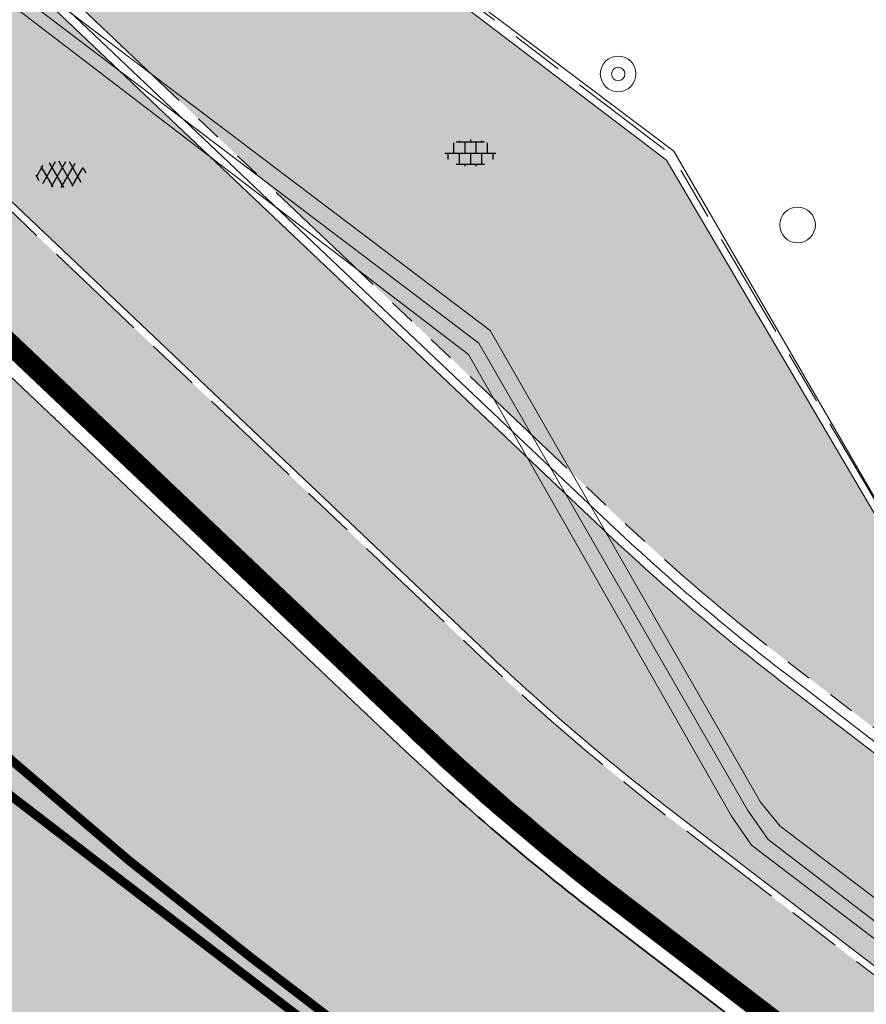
# Model space of a CAD drawing. Header units: metres. Extents: x 187916 to 189411, y 333285 to 334910.
# Tile 198 of 256: x 188860.99 to 188870.5, y 334108.78 to 334119.83. Entities that reach past the tile are written whole.
import ezdxf
from ezdxf.enums import TextEntityAlignment as Align

# ---------------------------------------------------------------- set-up
doc = ezdxf.new("R2010")
doc.units = ezdxf.units.M
for name, pattern in [('VH-OPSLUITBAND_100X200', [16, 8, -2, 4, -2]), ('VH-RWSBAND-SO', [24, 10, -2, 2, -2, 2, -2, 2, -2]), ('VH-TROTTOIRBAND_180-200', [20, 10, -2, 2, -2, 2, -2])]:
    doc.linetypes.add(name, pattern=pattern)
for name, color, linetype, lineweight in [('B-ME-AL-MARKER-S', 253, 'Continuous', 9), ('B-ME-IE-MEUBILAIR_WEGMEUBILAIR_STEEN-S', 253, 'Continuous', 18), ('B-ME-VH-KANTOPSLUITING_ACHTERKANTBAND-G', 253, 'Continuous', 18), ('B-ME-VH-VERHARDING_ASFALT-G', 253, 'Continuous', 18), ('B-ME-VH-VERHARDING_ASFALT-S', 253, 'Continuous', 25), ('B-ME-VH-VERHARDING_BETONSTRAATSTEEN-G', 253, 'Continuous', 18), ('B-ME-VH-VERHARDING_TEGEL-G', 253, 'Continuous', 18), ('B-ME-VH-VERHARDING_TEGEL-S', 253, 'Continuous', 25), ('N-WE-GR-HAAG-HG01-A', 96, 'Continuous', 35), ('N-WE-VH-GOOT_TEGEL-G', 170, 'Continuous', 35), ('N-WE-VH-KANTOPSLUITING_OPSLUITBAND_80X200-G', 30, 'VH-OPSLUITBAND_100X200', 15), ('N-WE-VH-KANTOPSLUITING_RIJWIELPADBAND_4-12 200-G', 94, 'VH-TROTTOIRBAND_180-200', 15), ('N-WE-VH-KANTOPSLUITING_TROTTOIRBAND_RWS_110 220-G', 251, 'VH-RWSBAND-SO', 25), ('N-WE-VH-KANTOPSLUITING_TROTTOIRBAND_RWS_110 220_ACHTERKANT-G', 7, 'VH-RWSBAND-SO', 25), ('N-WE-VH-KANTOPSLUITING_VOORKANTBAND-G', 7, 'Continuous', 15), ('N-WE-VH-KANTVERHARDING_STREKLAAG_BSS-G', 60, 'Continuous', 18), ('N-WE-VH-VERHARDING_ASFALT_HUB DASSENPLEIN-A', 253, 'Continuous', 18), ('N-WE-VH-VERHARDING_ASFALT_RIJWEG-A', 251, 'Continuous', 18), ('N-WE-VH-VERHARDING_BETONSTRAATSTEEN-ROOD-A', 11, 'Continuous', 18), ('N-WE-VH-VERHARDING_TEGEL-A', 254, 'Continuous', 5), ('N-WE-VW-MARKERING_LANGS_STREEP-G', 251, 'Continuous', 0), ('N-WE-VW-MARKERING_LANGS_STREEP_DOORGETROKKEN_010-G', 251, 'Continuous', 0)]:
    doc.layers.add(name, color=color, linetype=linetype, lineweight=lineweight)
doc.styles.add('NLCS-ISO', font='NLCS-ISO.ttf')

# ---------------------------------------------------------------- blocks, each defined once
blk = doc.blocks.new('SAL-MARKER-SO')
blk.add_circle((0, 0), 0.1)
blk = doc.blocks.new('SVH-TEGEL_300X300_DUN_LINT_KL-SO')
for p, q in [((-2.25, 1.355676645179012), (-2.25, -6.969183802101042e-16)), ((-1.900843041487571, 1.499999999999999), (1.90084304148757, 1.499999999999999)), ((-1.5, 1.624087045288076), (-1.5, 1.499999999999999)), ((-0.7499999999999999, 1.5), (-0.7500000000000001, 1.377682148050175e-16)), ((3.325515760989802e-16, 1.810386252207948), (2.755364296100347e-16, 1.499999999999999)), ((0.7500000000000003, 1.499999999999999), (0.7500000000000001, -1.247991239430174e-15)), ((1.5, 1.624087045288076), (1.5, 1.499999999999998)), ((2.25, 1.355676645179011), (2.25, -4.133046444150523e-16)), ((0, 0), (-2.755364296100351e-16, -1.500000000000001)), ((-3.39489953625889, -4.866106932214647e-16), (3.39489953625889, -1.733835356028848e-15)), ((-3, -3.055132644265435e-15), (-3.000000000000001, -0.8474312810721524)), ((-1.5, -8.346865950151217e-16), (-1.5, -1.500000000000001)), ((1.5, -2.495982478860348e-15), (1.5, -1.500000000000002)), ((2.999999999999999, -2.495982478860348e-15), (2.999999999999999, -0.8474312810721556)), ((-1.900843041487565, -1.500000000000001), (1.900843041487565, -1.500000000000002)), ((-0.7500000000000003, -1.499999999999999), (-0.7500000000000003, -1.765655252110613)), ((0.7499999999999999, -1.500000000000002), (0.7499999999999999, -1.765655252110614))]:
    blk.add_line(p, q)
blk = doc.blocks.new('SVH-ASFALT-SO')
at = {"ltscale": 0.1}
for p, q in [((-3.363759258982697, 2.173798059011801), (-1.827884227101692, 4.834011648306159)), ((0.3610377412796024, -0.07213355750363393), (-2.305319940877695, 4.546133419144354)), ((-1.90966580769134, 0.6923617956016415), (0.9476199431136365, 5.64132588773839)), ((2.754090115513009, -0.2170218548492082), (-0.4687746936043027, 5.365143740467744)), ((0, 0), (3.267551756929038, 5.659565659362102)), ((4.867727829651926, 0.1220502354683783), (1.647185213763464, 5.700193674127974)), ((2.175571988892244, -0.2317987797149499), (5.321577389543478, 5.217242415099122)), ((6.701218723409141, 0.946350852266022), (4.043291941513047, 5.550015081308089)), ((-2.71961448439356, 1.263712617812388), (-3.454265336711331, 2.536165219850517)), ((4.656575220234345, 0.06542487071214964), (7.070171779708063, 4.245896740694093)), ((7.827971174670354, 2.994758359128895), (7.146137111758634, 4.175729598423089))]:
    blk.add_line(p, q, dxfattribs=at)
at = {"style": 'NLCS-ISO'}
blk.add_attdef('KLEUR', text='', height=1.8, dxfattribs=at).set_placement((9.485913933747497, 2.74105960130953), align=Align.MIDDLE_LEFT)
at = {"style": 'NLCS-ISO', "flags": 1}
blk.add_attdef('FUNCTIE', text='', height=1.8, dxfattribs=at).set_placement((0.1159930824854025, -3.584775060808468), align=Align.MIDDLE_CENTER)
blk = doc.blocks.new('SIE-WEG_PARKEERMAATREGEL_POEF_ROND')
blk.add_circle((-0.001437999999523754, 0.001187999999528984), 0.4)
blk = doc.blocks.new('DTM')
at = {"layer": 'B-ME-VH-KANTOPSLUITING_ACHTERKANTBAND-G', "ltscale": 0.2, "flags": 128}
for points in [[(188939.1039999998, 334058.2060000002), (188931.5789999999, 334063.8870000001), (188923.9589999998, 334069.659), (188915.5649999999, 334076.0109999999), (188905.5129999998, 334083.605), (188905.6850000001, 334083.8229999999), (188902.102, 334086.5090000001), (188901.9369999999, 334086.287), (188894.1570000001, 334092.179), (188887.426, 334097.2489999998), (188881.3829999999, 334101.8459999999), (188877.1129999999, 334105.0779999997), (188877.2880000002, 334105.3029999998), (188873.7030000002, 334107.9649999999), (188873.5150000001, 334107.7590000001), (188869.5350000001, 334110.7829999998), (188869.3119999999, 334111.054), (188866.2769999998, 334116.3449999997), (188858.7579999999, 334122.0359999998), (188851.6880000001, 334127.395)], [(188876.1299999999, 334109.77), (188871.199, 334113.426), (188868.3390000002, 334118.3590000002), (188862.5980000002, 334122.682), (188854.5989999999, 334128.679), (188849.8480000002, 334132.3119999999)]]:
    blk.add_lwpolyline(points, dxfattribs=at)
at = {"layer": 'B-ME-VH-VERHARDING_ASFALT-G', "ltscale": 0.2, "flags": 128}
blk.add_lwpolyline([(188938.9070000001, 334057.8939999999), (188931.3799999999, 334063.6039999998), (188923.7379999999, 334069.3620000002), (188915.3489999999, 334075.7230000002), (188905.3050000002, 334083.2949999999), (188901.7089999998, 334085.9920000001), (188893.9580000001, 334091.8670000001), (188887.1850000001, 334096.9750000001), (188881.1230000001, 334101.5690000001), (188876.892, 334104.7820000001), (188873.2880000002, 334107.4679999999), (188869.213, 334110.5699999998), (188868.986, 334110.8939999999), (188866.034, 334116.0750000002), (188858.6179999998, 334121.747), (188851.5419999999, 334127.102), (188844.1090000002, 334132.7039999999), (188836.719, 334138.2850000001), (188829.5109999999, 334143.662), (188821.6310000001, 334149.1910000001), (188820.4210000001, 334150.0240000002), (188818.1310000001, 334152.1030000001)], dxfattribs=at)
at = {"layer": 'B-ME-VH-VERHARDING_BETONSTRAATSTEEN-G', "ltscale": 0.2, "flags": 128}
blk.add_lwpolyline([(188939.0049999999, 334058.0460000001), (188931.4589999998, 334063.73), (188923.8229999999, 334069.5120000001), (188915.4189999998, 334075.8590000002), (188905.3840000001, 334083.4279999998), (188901.8050000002, 334086.1200000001), (188894.014, 334092.0159999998), (188887.2769999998, 334097.1030000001), (188881.1940000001, 334101.727), (188876.9720000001, 334104.9070000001), (188873.3709999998, 334107.5890000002), (188869.398, 334110.6340000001), (188869.1710000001, 334110.9589999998), (188866.1490000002, 334116.2029999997), (188858.679, 334121.861), (188851.5869999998, 334127.2310000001), (188844.1719999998, 334132.827), (188836.818, 334138.3879999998), (188829.5580000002, 334143.8059999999), (188821.7340000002, 334149.335), (188820.503, 334150.142), (188818.25, 334152.2089999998)], dxfattribs=at)
at = {"layer": 'B-ME-VH-VERHARDING_TEGEL-G', "ltscale": 0.2, "flags": 128}
blk.add_lwpolyline([(188876.1579999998, 334109.6680000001), (188872.0810000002, 334112.6150000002), (188871.148, 334113.349), (188868.259, 334118.257), (188862.522, 334122.613), (188854.578, 334128.627), (188849.819, 334132.265), (188849.687, 334132.35)], dxfattribs=at)
at = {"layer": 'B-ME-AL-MARKER-S', "xscale": 0.7499999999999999, "yscale": 0.7499999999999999, "zscale": 0.7499999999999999}
blk.add_blockref('SAL-MARKER-SO', (188867.715, 334119.224), dxfattribs=at)
at = {"layer": 'B-ME-IE-MEUBILAIR_WEGMEUBILAIR_STEEN-S', "xscale": 0.5, "yscale": 0.5, "zscale": 0.5}
for p in [(188867.715, 334119.224), (188869.73, 334117.529)]:
    blk.add_blockref('SIE-WEG_PARKEERMAATREGEL_POEF_ROND', p, dxfattribs=at)
at = {"layer": 'B-ME-VH-VERHARDING_ASFALT-S', "xscale": 0.05, "yscale": 0.05, "zscale": 0.05}
blk.add_blockref('SVH-ASFALT-SO', (188861.35, 334117.96), dxfattribs=at)
at = {"layer": 'B-ME-VH-VERHARDING_TEGEL-S', "xscale": 0.084, "yscale": 0.084, "zscale": 0.084}
blk.add_blockref('SVH-TEGEL_300X300_DUN_LINT_KL-SO', (188866.055, 334118.336), dxfattribs=at)
blk = doc.blocks.new('ontwerp Wilhelmina- & Engelenkampstraat')
at = {"layer": 'N-WE-GR-HAAG-HG01-A', "transparency": 33554610}
h = blk.add_hatch(color=256, dxfattribs=at)
h.dxf.hatch_style = 1
h.paths.add_polyline_path([(188849.8391842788, 334127.7446545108), (188834.213270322, 334138.0675283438), (188833.6730888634, 334137.2498462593), (188834.4407087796, 334136.7427371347), (188849.2054767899, 334126.9887580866, -0.04370225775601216), (188851.9681844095, 334124.7947822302), (188865.5025694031, 334111.9694304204, 0.02620629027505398), (188867.7391240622, 334110.0621415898), (188871.2883725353, 334107.343178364), (188871.3677561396, 334107.2823651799), (188871.9906623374, 334106.779982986), (188872.0700459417, 334106.719169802, 0.4142135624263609), (188872.4906363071, 334106.7748810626), (188872.5858966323, 334106.7019052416), (188873.0115889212, 334107.2575904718), (188868.3350932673, 334110.8401009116, -0.0262062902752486), (188866.1766506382, 334112.680777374), (188852.5609021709, 334125.5832302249, 0.04370225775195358)])
at = {"layer": 'N-WE-VH-VERHARDING_ASFALT_HUB DASSENPLEIN-A', "transparency": 33554610}
h = blk.add_hatch(dxfattribs=at)
h.set_pattern_fill('ANSI31', color=256, scale=0.1)
h.set_pattern_definition([(45, (0, 0), (-0.2245064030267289, 0.2245064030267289), [])])
h.paths.add_polyline_path([(188847.124, 334105.7040000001), (188848.8769999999, 334105.957), (188849.5810000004, 334106.5280000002), (188849.9270000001, 334106.5180000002), (188850.366, 334106.1770000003), (188850.3799999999, 334105.7160000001), (188848.9210000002, 334104.0650000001), (188848.3879999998, 334104.0380000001), (188847.0320000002, 334105.3290000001)], flags=16)
h.paths.add_polyline_path([(188810.9590502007, 334133.3217617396), (188811.5845026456, 334134.3458756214), (188811.8405393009, 334134.1895259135), (188811.215086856, 334133.1654120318)], flags=16)
h.paths.add_polyline_path([(188804.1520741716, 334133.7882821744), (188803.1408678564, 334134.4343857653), (188803.3023926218, 334134.6871895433), (188804.3135989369, 334134.0410859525)], flags=16)
h.paths.add_polyline_path([(188880.608576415, 334079.9220087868), (188880.7276518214, 334079.8307890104), (188882.00472869, 334081.4978446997), (188882.2428795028, 334081.315405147), (188880.9658026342, 334079.6483494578), (188881.0848780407, 334079.5571296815), (188880.3551198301, 334078.6045264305), (188879.8788182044, 334078.9694055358)], flags=16)
h.paths.add_polyline_path([(188848.5442930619, 334110.061672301), (188850.293672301, 334108.2757069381), (188848.5077069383, 334106.526327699), (188846.758327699, 334108.3122930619)], flags=16)
h.paths.add_polyline_path([(188857.8032904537, 334102.1975242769), (188859.5415242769, 334100.4007095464), (188857.7447095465, 334098.6624757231), (188856.0064757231, 334100.4592904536)], flags=16)
edge = h.paths.add_edge_path(flags=17)
edge.add_arc((188846.8483868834, 334100.942711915), 1.79041412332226, 33.81111317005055, 33.81179583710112)
edge.add_arc((188839.2638456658, 334095.0296344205), 11.40365496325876, 37.29305681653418, 43.01437075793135)
edge.add_arc((188839.2638367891, 334095.0296439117), 11.40365497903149, 37.29288487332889, 43.01430546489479, ccw=False)
h.paths.add_polyline_path([(188811.0785719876, 334132.6642826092), (188811.2439339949, 334132.9145932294), (188813.2464189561, 334131.5916971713), (188813.0810569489, 334131.3413865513)], flags=16)
h.paths.add_polyline_path([(188810.5449671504, 334133.151499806), (188810.5079798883, 334132.8537886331), (188804.8514676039, 334133.5565466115), (188804.888454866, 334133.8542577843)], flags=16)
h.paths.add_polyline_path([(188798.1086396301, 334129.5785371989), (188797.9492975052, 334129.8327223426), (188804.0497409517, 334133.6569333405), (188804.2090830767, 334133.4027481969)], flags=16)
h.paths.add_polyline_path([(188797.356678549, 334129.4612247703), (188797.5160206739, 334129.2070396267), (188795.2283543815, 334127.7729605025), (188795.0690122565, 334128.027145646)], flags=16)
edge = h.paths.add_edge_path()
edge.add_line((188794.6477654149, 334127.1734366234), (188792.9845159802, 334124.6767185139))
edge.add_line((188792.9845159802, 334124.6767185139), (188793.5909520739, 334124.269631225))
edge.add_line((188793.5909520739, 334124.269631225), (188794.0819999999, 334124.6850000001))
edge.add_line((188794.0819999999, 334124.6850000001), (188794.5410000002, 334125.2680000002))
edge.add_line((188794.5410000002, 334125.2680000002), (188798.2760028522, 334127.1102356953))
edge.add_line((188798.2760028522, 334127.1102356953), (188797.7235223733, 334129.1600807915))
edge.add_line((188797.7235223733, 334129.1600807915), (188798.0131858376, 334129.2381517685))
edge.add_line((188798.0131858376, 334129.2381517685), (188798.5502502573, 334127.2455042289))
edge.add_line((188798.5502502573, 334127.2455042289), (188809.1225012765, 334132.4601128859))
edge.add_line((188809.1225012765, 334132.4601128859), (188825.601, 334121.574))
edge.add_line((188825.601, 334121.574), (188825.988, 334121.236))
edge.add_line((188825.988, 334121.236), (188826.269, 334120.99))
edge.add_line((188826.269, 334120.99), (188826.499, 334120.773))
edge.add_line((188826.499, 334120.773), (188826.2401125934, 334120.4655433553))
edge.add_line((188826.2401125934, 334120.4655433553), (188828.9315033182, 334118.1076967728))
edge.add_line((188828.9315033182, 334118.1076967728), (188843.6740638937, 334105.5990672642))
edge.add_line((188843.6740638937, 334105.5990672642), (188844.3009362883, 334105.6631398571))
edge.add_line((188844.3009362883, 334105.6631398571), (188845.1299706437, 334105.3589181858))
edge.add_arc((188839.3333187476, 334094.9027799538), 11.95541717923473, 55.104100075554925, 60.99698277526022, ccw=False)
edge.add_arc((188839.3577739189, 334095.02108038), 11.84449325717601, 49.11264812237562, 54.87374459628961, ccw=False)
edge.add_arc((188839.6431643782, 334095.3671214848), 11.3960827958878, 43.07282715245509, 49.05857610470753, ccw=False)
edge.add_arc((188839.2638326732, 334095.0296492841), 11.90365500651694, 37.223727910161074, 43.01248182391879, ccw=False)
edge.add_arc((188846.8483892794, 334100.9427049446), 2.290412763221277, 9.968345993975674, 34.21230126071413, ccw=False)
edge.add_arc((188846.8710212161, 334100.949163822), 2.267005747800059, 5.8182804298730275, 9.906584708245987, ccw=False)
edge.add_line((188849.1263482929, 334101.1789786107), (188852.1810199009, 334098.5798032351))
edge.add_line((188852.1810199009, 334098.5798032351), (188851.857, 334098.199))
edge.add_line((188851.857, 334098.199), (188854.8644047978, 334095.6400432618))
edge.add_arc((188868.9962392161, 334070.5609694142), 28.78660607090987, 116.17290509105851, 119.40087144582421, ccw=False)
edge.add_line((188856.299, 334096.396), (188858.251, 334097.293))
edge.add_line((188858.251, 334097.293), (188870.846, 334086.694))
edge.add_line((188870.846, 334086.694), (188870.647, 334086.446))
edge.add_line((188870.647, 334086.446), (188876.336, 334081.614))
edge.add_line((188876.336, 334081.614), (188885.0768821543, 334074.2096923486))
edge.add_line((188885.0768821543, 334074.2096923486), (188886.7435568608, 334072.7978700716))
edge.add_line((188886.7435568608, 334072.7978700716), (188887.2969999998, 334073.4479999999))
edge.add_line((188887.2969999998, 334073.4479999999), (188889.5490000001, 334076.0989999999))
edge.add_line((188889.5490000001, 334076.0989999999), (188900.3506278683, 334066.8599347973))
edge.add_line((188900.3506278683, 334066.8599347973), (188902.8318678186, 334069.7502722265))
edge.add_line((188902.8318678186, 334069.7502722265), (188898.4615291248, 334073.098245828))
edge.add_line((188898.4615291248, 334073.098245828), (188884.081539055, 334080.6734296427))
edge.add_line((188884.081539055, 334080.6734296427), (188883.2026172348, 334081.3349312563))
edge.add_line((188883.2026172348, 334081.3349312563), (188883.0206960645, 334081.0974571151))
edge.add_line((188883.0206960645, 334081.0974571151), (188881.5917911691, 334082.1920944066))
edge.add_line((188881.5917911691, 334082.1920944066), (188881.7742307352, 334082.4302452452))
edge.add_line((188881.7742307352, 334082.4302452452), (188881.6948471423, 334082.4910584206))
edge.add_line((188881.6948471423, 334082.4910584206), (188880.901011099, 334083.0991902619))
edge.add_line((188880.901011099, 334083.0991902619), (188868.0362414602, 334092.9544697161))
edge.add_line((188868.0362414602, 334092.9544697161), (188850.9670090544, 334110.5989590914))
edge.add_arc((188843.8659972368, 334103.7294590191), 9.880000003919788, 44.05061231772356, 56.55024046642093)
edge.add_line((188849.3119082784, 334111.973029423), (188845.5263223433, 334114.4738832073))
edge.add_line((188845.5263223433, 334114.4738832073), (188845.2507195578, 334114.0566984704))
edge.add_line((188845.2507195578, 334114.0566984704), (188843.9974023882, 334112.1595304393))
edge.add_line((188843.9974023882, 334112.1595304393), (188837.7396313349, 334116.29357222))
edge.add_line((188837.7396313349, 334116.29357222), (188829.4325550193, 334122.1095582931))
edge.add_line((188829.4325550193, 334122.1095582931), (188827.3466313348, 334123.48757222))
edge.add_line((188827.3466313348, 334123.48757222), (188828.7246452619, 334125.5734959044))
edge.add_line((188828.7246452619, 334125.5734959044), (188820.8064990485, 334130.8044234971))
edge.add_line((188820.8064990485, 334130.8044234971), (188819.4284851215, 334128.7184998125))
edge.add_line((188819.4284851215, 334128.7184998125), (188817.342561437, 334130.0965137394))
edge.add_line((188817.342561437, 334130.0965137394), (188818.717745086, 334132.1781531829))
edge.add_arc((188805.4283225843, 334111.1447119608), 24.88000000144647, 57.7143403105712, 69.55735004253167)
edge.add_line((188814.1181513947, 334134.4578257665), (188813.1766455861, 334134.78742523))
edge.add_arc((188805.4283200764, 334111.1447042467), 24.88000811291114, 71.8547042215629, 72.06934258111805)
edge.add_line((188813.0880223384, 334134.8162856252), (188812.9231048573, 334134.2357083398))
edge.add_line((188812.9231048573, 334134.2357083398), (188811.1916061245, 334134.7275539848))
edge.add_line((188811.1916061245, 334134.7275539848), (188811.3565236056, 334135.3081312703))
edge.add_arc((188805.4283238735, 334111.1447172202), 24.87999458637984, 76.21544020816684, 76.43007868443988)
edge.add_line((188811.2659624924, 334135.3301695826), (188810.2906034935, 334135.5449706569))
edge.add_arc((188805.4283232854, 334111.1447155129), 24.87999638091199, 78.73019697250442, 79.14215752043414)
edge.add_arc((188805.42832257, 334111.1447118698), 24.88000009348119, 79.14215748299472, 81.43460024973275)
edge.add_arc((188805.4283225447, 334111.1447116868), 24.8800002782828, 81.4346002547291, 82.42669405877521)
edge.add_arc((188806.7836234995, 334121.0525640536), 14.88000000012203, 82.57177266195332, 100.4639872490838)
edge.add_line((188804.0811554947, 334135.6850985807), (188803.106569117, 334135.471082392))
edge.add_arc((188806.7836247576, 334121.052559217), 14.8800049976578, 104.3067914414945, 104.624815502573)
edge.add_line((188803.0265951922, 334135.4504506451), (188803.214744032, 334134.8751863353))
edge.add_line((188803.214744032, 334134.8751863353), (188801.5039241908, 334134.315636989))
edge.add_line((188801.5039241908, 334134.315636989), (188801.3155926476, 334134.8914599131))
edge.add_arc((188806.7836228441, 334121.0525656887), 14.87999823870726, 111.5599898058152, 111.9154302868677)
edge.add_line((188801.229847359, 334134.8572723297), (188800.3171519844, 334134.4540246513))
edge.add_arc((188806.7836238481, 334121.052563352), 14.88000078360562, 115.7582344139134, 116.2133632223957)
edge.add_arc((188806.7836234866, 334121.0525640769), 14.8799999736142, 116.2133632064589, 120.0359169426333)
edge.add_arc((188806.7836234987, 334121.0525640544), 14.87999999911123, 120.0359169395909, 146.1274017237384)
edge.add_line((188794.4290729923, 334129.3459036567), (188792.5431470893, 334126.5364483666))
edge.add_arc((188779.9893296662, 334134.9635514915), 15.11999996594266, 323.55147588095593, 326.1274017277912, ccw=False)
edge.add_arc((188779.9893297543, 334134.9635514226), 15.11999985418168, 321.2023202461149, 323.5514758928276, ccw=False)
edge.add_line((188791.7733033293, 334125.4897790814), (188792.7354307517, 334124.8439239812))
edge.add_line((188792.7354307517, 334124.8439239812), (188794.398093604, 334127.3397615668))
edge.add_line((188794.398093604, 334127.3397615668), (188794.6477654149, 334127.1734366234))
at = {"layer": 'N-WE-VH-VERHARDING_ASFALT_RIJWEG-A', "transparency": 33554610}
h = blk.add_hatch(color=256, dxfattribs=at)
h.dxf.hatch_style = 1
edge = h.paths.add_edge_path(flags=16)
edge.add_arc((188843.2202829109, 334124.6265817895), 0.5000000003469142, 68.86366228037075, 236.5502401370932)
edge.add_line((188842.9446801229, 334124.2093970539), (188847.2596446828, 334121.3588223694))
edge.add_arc((188764.52368857, 333996.1199642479), 150.1000000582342, 53.138037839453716, 56.550240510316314, ccw=False)
edge.add_arc((188854.8670012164, 334116.6124780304), 0.5000000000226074, 233.1380378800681, 405.2541734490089)
edge.add_line((188855.2189827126, 334116.9675963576), (188849.6333451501, 334122.5038948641))
edge.add_arc((188848.2254191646, 334121.0834215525), 2.000000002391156, 45.25417348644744, 68.86366190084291)
edge.add_line((188848.9465960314, 334122.9488716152), (188843.4005771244, 334125.0929443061))
edge = h.paths.add_edge_path()
edge.add_line((188813.0185392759, 334140.2053137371), (188813.0105729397, 334140.209319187))
edge.add_line((188813.0105729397, 334140.209319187), (188850.7365500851, 334115.2865848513))
edge.add_arc((188823.0935907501, 334073.442955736), 50.14999998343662, 53.70449889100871, 56.55024050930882, ccw=False)
edge.add_arc((188844.432152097, 334101.8879698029), 14.59712508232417, 51.12888847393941, 55.118945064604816, ccw=False)
edge.add_line((188853.5928784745, 334113.2527026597), (188950.9588811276, 334038.6637910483))
edge.add_arc((188941.7456837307, 334026.6371749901), 15.15000000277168, 40.65152212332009, 52.54545483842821, ccw=False)
edge.add_line((188953.2397736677, 334036.5067442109), (188961.6247993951, 334026.741552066))
edge.add_arc((188972.8912835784, 334036.415684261), 14.84999998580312, 220.6515221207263, 230.026866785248)
edge.add_arc((188742.2273900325, 333761.2592333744), 344.2000024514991, 49.060789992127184, 50.026866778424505, ccw=False)
edge.add_line((188967.767169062, 334021.2697134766), (188981.7537264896, 334009.2102175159))
edge.add_line((188981.7537264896, 334009.2102175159), (188990.3623937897, 334001.7876695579))
edge.add_arc((188830.8334411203, 333816.7660723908), 244.2999757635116, 45.63147792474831, 49.231496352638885, ccw=False)
edge.add_line((189001.6652582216, 333991.4056109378), (189005.3166251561, 333987.8338559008))
edge.add_line((189005.3166251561, 333987.8338559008), (189009.3616308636, 333991.9690219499))
edge.add_arc((189010.0094888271, 333991.9162956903), 0.6499999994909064, 135.63089128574, 175.3472076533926, ccw=False)
edge.add_line((189009.5448364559, 333992.3708264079), (189010.1315084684, 333992.9705626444))
edge.add_arc((189010.5961608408, 333992.5160319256), 0.6500000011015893, 110.0016349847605, 135.6308912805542, ccw=False)
edge.add_line((189010.3738303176, 333993.126825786), (189012.7423269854, 333996.2283355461))
edge.add_line((189012.7423269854, 333996.2283355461), (189006.7711925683, 334000.7882476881))
edge.add_line((189006.7711925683, 334000.7882476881), (189004.0161101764, 334002.9017076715))
edge.add_line((189004.0161101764, 334002.9017076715), (188999.2558699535, 334006.5545254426))
edge.add_line((188999.2558699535, 334006.5545254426), (188998.8588697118, 334006.8610537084))
edge.add_line((188998.8588697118, 334006.8610537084), (188991.767266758, 334012.3365586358))
edge.add_arc((189144.6444510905, 334210.3355206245), 250.1499998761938, 228.1364962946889, 232.3278733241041, ccw=False)
edge.add_arc((188742.2273912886, 333761.2592353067), 352.8500001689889, 48.13649629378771, 52.54545484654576)
edge.add_line((188956.8067115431, 334041.3642833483), (188954.6511510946, 334043.0155877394))
edge.add_line((188954.6511510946, 334043.0155877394), (188891.8217000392, 334091.1471762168))
edge.add_line((188891.8217000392, 334091.1471762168), (188891.5662846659, 334090.8137650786))
edge.add_line((188891.5662846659, 334090.8137650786), (188875.9674064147, 334102.7635557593))
edge.add_line((188875.9674064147, 334102.7635557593), (188876.222821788, 334103.0969668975))
edge.add_line((188876.222821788, 334103.0969668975), (188867.5141152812, 334109.7684222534))
edge.add_arc((188884.8033035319, 334132.3371809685), 28.4300000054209, 226.5407898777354, 232.5454548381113, ccw=False)
edge.add_line((188865.2480693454, 334111.7008606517), (188851.7136843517, 334124.5262124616))
edge.add_arc((188838.0601001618, 334110.1178073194), 19.84999999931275, 46.54078987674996, 56.5502405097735)
edge.add_line((188849.0015307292, 334126.680041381), (188818.5871468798, 334146.772552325))
edge.add_arc((188824.1818834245, 334155.2414024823), 10.14999999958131, 230.746516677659, 236.55024045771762, ccw=False)
edge.add_line((188817.7594464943, 334147.3817075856), (188813.0185392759, 334140.2053137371))
edge = h.paths.add_edge_path()
edge.add_arc((188804.4060072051, 334144.8922067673), 15.00000001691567, 49.44930201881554, 57.10513435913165)
edge.add_line((188812.5524953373, 334157.4872348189), (188809.1197533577, 334159.7075388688))
edge.add_line((188809.1197533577, 334159.7075388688), (188808.8358097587, 334159.2796429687))
edge.add_arc((188807.8775894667, 334159.9154997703), 1.150000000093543, 146.4325029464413, 326.4325029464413, ccw=False)
edge.add_line((188806.9193691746, 334160.5513565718), (188807.1883826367, 334160.9567531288))
edge.add_line((188807.1883826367, 334160.9567531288), (188802.8966842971, 334163.732631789))
edge.add_arc((188799.7691371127, 334173.3887670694), 10.14999999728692, 238.0087583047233, 287.9467359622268, ccw=False)
edge.add_line((188794.391772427, 334164.7802568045), (188787.6683002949, 334154.8824230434))
edge.add_arc((188776.9360168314, 334149.1867587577), 12.14999999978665, 6.552444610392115, 27.95506492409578, ccw=False)
edge.add_arc((188778.9149951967, 334149.4490587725), 10.1540764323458, -2.101472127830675, 6.356304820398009, ccw=False)
edge.add_line((188789.0622425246, 334149.0767150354), (188793.7916961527, 334146.0152720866))
edge.add_line((188793.7916961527, 334146.0152720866), (188794.0757942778, 334146.443065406))
edge.add_arc((188795.0337848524, 334145.8068625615), 1.15000000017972, -33.58819080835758, 146.4118091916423, ccw=False)
edge.add_line((188795.991775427, 334145.170659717), (188795.7226155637, 334144.7653603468))
edge.add_line((188795.7226155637, 334144.7653603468), (188801.9201273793, 334140.7536223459))
edge.add_arc((188806.91186024, 334129.6763888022), 12.14999999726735, 71.61773031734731, 114.25775215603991, ccw=False)
edge.add_line((188810.743428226, 334141.2064185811), (188816.0248838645, 334149.2010499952))
edge.add_arc((188824.1818834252, 334155.2414024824), 10.15000000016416, 183.1724790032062, 216.5203757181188, ccw=False)
edge.add_arc((188822.7365122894, 334155.1739654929), 8.703121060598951, 180.8378362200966, 183.2557978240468, ccw=False)
edge.add_arc((188833.7517650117, 334153.715293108), 19.7623436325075, 172.5149848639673, 176.1369932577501, ccw=False)
edge = h.paths.add_edge_path()
edge.add_line((188786.2209732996, 334157.0233449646), (188792.4021116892, 334166.1227922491))
edge.add_line((188792.4021116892, 334166.1227922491), (188791.5485077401, 334166.7026345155))
edge.add_line((188791.5485077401, 334166.7026345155), (188788.5394280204, 334169.4236699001))
edge.add_line((188788.5394280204, 334169.4236699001), (188787.1852216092, 334167.4301002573))
edge.add_line((188787.1852216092, 334167.4301002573), (188780.1013007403, 334172.2421172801))
edge.add_arc((188618.4537611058, 333934.267257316), 287.6837865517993, 55.81317921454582, 60.58230996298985)
edge.add_arc((188735.7243300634, 334140.9898543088), 50.01920379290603, 61.28503171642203, 77.31862338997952)
edge.add_arc((188760.1973562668, 334256.6585423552), 68.2172590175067, 252.5019390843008, 258.5925344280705, ccw=False)
edge.add_arc((188746.5917393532, 334218.9896416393), 28.24878716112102, 246.6552150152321, 255.85047768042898, ccw=False)
edge.add_arc((188739.6991429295, 334207.5799419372), 15.14999999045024, 247.5582666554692, 253.5058051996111, ccw=False)
edge.add_line((188733.9157258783, 334193.5772783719), (188632.7612944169, 334235.3563367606))
edge.add_arc((188642.362146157, 334258.6016835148), 25.14999999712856, 236.2483398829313, 247.5582723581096, ccw=False)
edge.add_line((188628.3889489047, 334237.6906276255), (188623.9088227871, 334240.6843399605))
edge.add_arc((188610.1023038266, 334220.0227201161), 24.85000000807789, 56.24833988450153, 66.54108532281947)
edge.add_line((188619.9948742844, 334242.8187625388), (188616.8650908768, 334235.2408720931))
edge.add_arc((188612.7752758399, 334225.9513130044), 10.14999975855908, 36.3971108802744, 66.23805833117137, ccw=False)
edge.add_line((188620.9452513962, 334231.9741025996), (188631.6761182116, 334226.2780943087))
edge.add_arc((188635.7212357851, 334214.8212394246), 12.15000000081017, 67.55827235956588, 109.4468017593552, ccw=False)
edge.add_line((188640.3594206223, 334226.051098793), (188725.7324548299, 334190.7901128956))
edge.add_line((188725.7324548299, 334190.7901128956), (188736.3228047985, 334186.3562589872))
edge.add_arc((188702.9288175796, 334091.9793464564), 100.1107386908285, 61.585566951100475, 70.51436696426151, ccw=False)
edge.add_line((188750.5660902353, 334180.0296176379), (188754.2367218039, 334177.9780331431))
edge.add_arc((188618.5090913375, 333934.3570586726), 278.8784123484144, 55.81223272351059, 60.876674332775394, ccw=False)
edge.add_line((188775.2127626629, 334165.0454378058), (188783.7631842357, 334159.2372455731))
edge.add_arc((188776.9360168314, 334149.1867587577), 12.14999999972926, 40.16466472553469, 55.81223272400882, ccw=False)
at = {"layer": 'N-WE-VH-VERHARDING_BETONSTRAATSTEEN-ROOD-A', "transparency": 33554610}
h = blk.add_hatch(color=11, dxfattribs=at)
h.dxf.hatch_style = 1
h.paths.add_polyline_path([(188869.5391943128, 334112.4118962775, -0.02620629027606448), (188867.538569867, 334114.1179885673), (188853.9228214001, 334127.0204414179, 0.04370225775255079), (188850.9305713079, 334129.3967060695), (188826.6630971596, 334145.4284130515, -0.05105103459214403), (188822.7067715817, 334148.6660172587), (188822.0136661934, 334149.3909158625, -0.0200226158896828), (188820.7145883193, 334150.9239998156), (188820.1125301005, 334151.7276482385), (188819.5628727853, 334152.5668123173), (188819.0124277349, 334153.4073864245, 0.07020777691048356), (188816.0095224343, 334157.1791280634, -0.1686779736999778), (188815.0708171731, 334158.9832733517), (188815.0851893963, 334159.7321906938, 0.05995219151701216), (188814.1906564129, 334155.1319891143, -0.614293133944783), (188815.0914211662, 334155.419406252, -0.004973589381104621), (188815.2987230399, 334155.2047594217, -0.2653390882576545), (188816.4739168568, 334150.3883250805, -0.6630616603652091), (188815.5045729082, 334150.2710622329, 0.06423418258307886), (188817.0500100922, 334148.2316676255, 0.02685832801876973), (188817.8425597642, 334147.5075175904), (188819.2767483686, 334149.678473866, 0.08029190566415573), (188825.6158065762, 334143.8431110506), (188842.2102962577, 334132.8803716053), (188849.8832807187, 334127.8114040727, -0.0437022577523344), (188852.6159292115, 334125.6412993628), (188866.2316776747, 334112.7388465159, 0.02620629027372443), (188868.383743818, 334110.9036077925), (188944.2779624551, 334052.763527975, 0.0009658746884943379), (188957.6763401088, 334042.4994688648, -0.009277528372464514), (188967.9621741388, 334034.3125750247, -0.003941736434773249), (188972.2391330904, 334030.719653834, 0.01791285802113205), (188977.9691012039, 334026.172978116), (188982.6371441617, 334022.7340118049), (189001.1071614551, 334008.4731075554), (189008.3818376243, 334002.8926076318), (189014.7463151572, 333998.0323153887), (189023.1492643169, 333991.6987492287, 0.04135942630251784), (189025.5236610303, 333990.1994726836), (189026.4236363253, 333989.7635317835, -0.5205333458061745), (189026.5869604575, 333988.9107620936), (189025.4586989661, 333987.7487147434, -0.3449410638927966), (189024.8112012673, 333987.6602222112, 0.016286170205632), (189027.1024584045, 333986.4205983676, 0.0307634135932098), (189028.2338991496, 333985.939765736, -0.5474886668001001), (189028.0315065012, 333986.8095316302), (189028.4109391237, 333987.1983381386, -0.4330998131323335), (189031.3280389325, 333987.1476770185), (189032.1379230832, 333986.2535649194, -0.643984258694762), (189031.7547922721, 333985.3678457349, 0.09389749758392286), (189035.3989444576, 333986.1274898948), (189034.2459540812, 333987.4575392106), (189033.5678682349, 333988.2397552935, 0.03136002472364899), (189034.5664557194, 333988.3286325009, 0.07386245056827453), (189036.8129803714, 333989.0209203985), (189037.6863054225, 333989.5080600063), (189038.0890000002, 333989.764), (189039.0210000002, 333990.3730000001), (189040.022664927, 333991.1545091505), (189038.8885358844, 333992.6081290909, -0.08053422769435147), (189036.0321564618, 333990.939552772), (189035.0795804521, 333990.627147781, -0.05017195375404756), (189033.0858050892, 333990.2913392), (189032.0786720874, 333990.2745015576, -0.04044432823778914), (189030.4580299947, 333990.4600773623, -0.04254247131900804), (189028.0046017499, 333991.1638956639), (189027.081067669, 333991.5517503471, -0.0335496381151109), (189025.3106536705, 333992.5144600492), (189024.480357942, 333993.0807405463, -0.003824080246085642), (189024.2958604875, 333993.2180032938, -0.005670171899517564), (189024.0565874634, 333993.3941318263), (189015.8947154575, 333999.5459905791), (189009.5366397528, 334004.4013940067), (189002.2659711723, 334009.9788196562), (188983.781345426, 334024.2510032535), (188979.0960425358, 334027.7026850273, -0.01791285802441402), (188973.4726836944, 334032.1647672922, 0.01321974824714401), (188958.8317906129, 334044.0077573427), (188955.6003083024, 334046.4832902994), (188949.8878724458, 334050.8594006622, 0.002705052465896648), (188945.4293292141, 334054.2749448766)])
at = {"layer": 'N-WE-VH-VERHARDING_TEGEL-A', "transparency": 33554610}
h = blk.add_hatch(color=256, dxfattribs=at)
h.dxf.hatch_style = 1
edge = h.paths.add_edge_path()
edge.add_line((188854.578, 334128.627), (188849.819, 334132.265))
edge.add_line((188849.819, 334132.265), (188849.7683976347, 334132.2975848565))
edge.add_line((188849.7683976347, 334132.2975848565), (188849.6869999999, 334132.3500000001))
edge.add_line((188849.6869999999, 334132.3500000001), (188844.0845610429, 334136.1907798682))
edge.add_line((188844.0845610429, 334136.1907798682), (188843.892, 334135.911))
edge.add_line((188843.892, 334135.911), (188841.865, 334137.306))
edge.add_line((188841.865, 334137.306), (188842.035, 334137.559))
edge.add_line((188842.035, 334137.559), (188836.3709964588, 334141.4788524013))
edge.add_line((188836.3709964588, 334141.4788524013), (188835.3591730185, 334139.9472376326))
edge.add_line((188835.3591730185, 334139.9472376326), (188851.0518365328, 334129.5802673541))
edge.add_arc((188838.8591693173, 334111.1240145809), 22.12000000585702, 46.54078987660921, 56.550240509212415, ccw=False)
edge.add_line((188854.0741457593, 334127.1801315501), (188867.2731676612, 334114.6725739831))
edge.add_arc((188885.9015707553, 334133.6796522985), 26.61365115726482, 225.5764709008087, 232.4260897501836)
edge.add_line((188869.6729833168, 334112.5865402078), (188874.4129858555, 334108.9553792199))
edge.add_line((188874.4129858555, 334108.9553792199), (188875.386250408, 334110.2258479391))
edge.add_line((188875.386250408, 334110.2258479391), (188872.0810000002, 334112.6150000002))
edge.add_line((188872.0810000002, 334112.6150000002), (188871.148, 334113.349))
edge.add_line((188871.148, 334113.349), (188868.259, 334118.257))
edge.add_line((188868.259, 334118.257), (188862.522, 334122.613))
edge.add_line((188862.522, 334122.613), (188854.578, 334128.627))
at = {"layer": 'N-WE-VH-GOOT_TEGEL-G'}
blk.add_lwpolyline([(188876.222821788, 334103.0969668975), (188867.5141152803, 334109.7684222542, -0.02620629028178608), (188865.248069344, 334111.700860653), (188851.7136843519, 334124.5262124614, 0.04370225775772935), (188849.0015307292, 334126.680041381), (188824.6789136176, 334142.7481771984), (188818.5871468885, 334146.772552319, -0.02571037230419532), (188817.7474699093, 334147.3915093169, -0.02685832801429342), (188816.9430319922, 334148.1265216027, -0.06423117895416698), (188815.3744736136, 334150.1964017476, -0.005383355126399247), (188815.2678887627, 334150.3872085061, -0.111289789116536), (188814.0474111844, 334154.6801784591, -0.01053620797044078), (188814.0343218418, 334155.0466956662, -0.01580541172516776), (188814.1578169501, 334156.2896717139, -0.01580541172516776)], format="xyb", dxfattribs=at)
at = {"layer": 'N-WE-VH-KANTOPSLUITING_OPSLUITBAND_80X200-G', "ltscale": 0.15, "flags": 128}
blk.add_lwpolyline([(189025.4866912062, 333990.1285503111, -0.04136484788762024), (189023.1012100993, 333991.6347898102), (189014.6979614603, 333997.9685816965), (189008.3332143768, 334002.8290797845), (189001.0583694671, 334008.4097091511), (188982.5889672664, 334022.6701384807), (188977.9216510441, 334026.1085694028, -0.01791285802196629), (188972.1871941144, 334030.6588069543, 0.01321974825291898), (188957.6276895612, 334042.4359619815), (188954.3962072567, 334044.9114949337), (188944.2320672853, 334052.6979102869), (188876.5310800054, 334104.561423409), (188876.4104708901, 334104.6538181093), (188868.335093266, 334110.8401009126, -0.02620629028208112), (188866.1766506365, 334112.6807773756), (188852.5609021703, 334125.5832302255, 0.04370225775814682), (188849.8391842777, 334127.7446545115), (188825.5717101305, 334143.7763614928, -0.07926277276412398), (188819.2825308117, 334149.5420904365), (188818.0312329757, 334147.6479791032)], format="xyb", dxfattribs=at)
blk.add_lwpolyline([(188876.2048653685, 334109.7328354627), (188872.1291848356, 334112.6788817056), (188871.2093022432, 334113.4025621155), (188868.3199409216, 334118.3111759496), (188862.5703324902, 334122.6767493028), (188854.6264367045, 334128.6906704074), (188849.8650235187, 334132.3305151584), (188849.8117097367, 334132.364846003)], dxfattribs=at)
at = {"layer": 'N-WE-VH-KANTOPSLUITING_RIJWIELPADBAND_4-12 200-G', "ltscale": 0.15, "flags": 128}
blk.add_lwpolyline([(188823.2371218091, 334148.4528235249, 0.04576076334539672), (188826.784362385, 334145.6119743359), (188851.0518365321, 334129.5802673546, -0.04370225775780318), (188854.0741457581, 334127.1801315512), (188867.6898942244, 334114.2776787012, 0.02620629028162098), (188869.6729833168, 334112.5865402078), (188945.5626458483, 334054.449950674, -0.002704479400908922), (188950.0221338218, 334051.0336827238), (188955.7340973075, 334046.657934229), (188958.9655796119, 334044.1824012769, -0.01321974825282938), (188973.6155158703, 334032.3320962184, 0.01791285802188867), (188979.2265304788, 334027.8798089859), (188983.9138318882, 334024.426654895), (189002.4001491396, 334010.153165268), (189009.6703536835, 334004.5760955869), (189016.0276881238, 333999.7212582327), (189024.1890066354, 333993.569816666, 0.005721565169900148), (189024.4264114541, 333993.3951009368, 0.003801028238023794), (189024.6070828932, 333993.2606215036)], format="xyb", dxfattribs=at)
at = {"layer": 'N-WE-VH-KANTOPSLUITING_TROTTOIRBAND_RWS_110 220-G', "ltscale": 0.15, "const_width": 0.22, "flags": 128}
blk.add_lwpolyline([(188834.3800761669, 334136.6509564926), (188849.1448441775, 334126.8969774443, -0.04370225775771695), (188851.8925222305, 334124.7149371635), (188865.4269072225, 334111.8895853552, 0.0262062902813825), (188867.672229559, 334109.9748196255), (188871.2214780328, 334107.2558563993)], format="xyb", dxfattribs=at)
at = {"layer": 'N-WE-VH-KANTOPSLUITING_TROTTOIRBAND_RWS_110 220_ACHTERKANT-G', "linetype": 'Continuous', "ltscale": 0.2, "flags": 128}
blk.add_lwpolyline([(188834.4407087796, 334136.7427371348), (188849.2054767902, 334126.9887580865, -0.04370225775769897), (188851.9681844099, 334124.7947822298), (188865.5025694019, 334111.9694304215, 0.02620629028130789), (188867.7391240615, 334110.0621415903), (188871.2883725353, 334107.343178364)], format="xyb", dxfattribs=at)
at = {"layer": 'N-WE-VH-KANTOPSLUITING_VOORKANTBAND-G', "ltscale": 0.2, "flags": 128}
blk.add_lwpolyline([(188817.9644834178, 334147.6920755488), (188819.2767483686, 334149.678473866, 0.08029190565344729), (188825.6158065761, 334143.8431110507), (188849.8832807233, 334127.8114040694, -0.04370225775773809), (188852.6159292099, 334125.6412993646), (188866.2316776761, 334112.7388465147, 0.02620629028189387), (188868.3837438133, 334110.903607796), (188944.2807178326, 334052.7614171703), (188954.444857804, 334044.9750018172), (188957.6763401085, 334042.499468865, -0.01321974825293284), (188972.2391330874, 334030.7196538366, 0.01791285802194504), (188977.9691012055, 334026.1729781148), (188982.6371441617, 334022.7340118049), (189001.1071614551, 334008.4731075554), (189008.3818376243, 334002.8926076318), (189014.7463151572, 333998.0323153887), (189023.1493625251, 333991.6986752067, 0.0413648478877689), (189025.5236704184, 333990.1994906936)], format="xyb", dxfattribs=at)
at = {"layer": 'N-WE-VH-KANTOPSLUITING_VOORKANTBAND-G', "flags": 128}
for points in [[(188823.1538682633, 334148.3664010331, 0.04576076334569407), (188826.7182177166, 334145.511849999), (188850.9856918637, 334129.4801430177, -0.04370225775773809), (188853.9916051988, 334127.0930278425), (188867.6073536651, 334114.1905749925, 0.02620629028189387), (188869.6000074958, 334112.4912798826), (188945.4899276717, 334054.3544929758, -0.002704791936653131), (188949.9489003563, 334050.9386197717), (188955.6611214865, 334046.5626739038), (188958.8926037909, 334044.0871409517, -0.0132197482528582), (188973.5376074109, 334032.2408258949, 0.01791285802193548), (188979.155355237, 334027.7831959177), (188983.8415665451, 334024.3308449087), (189002.3269611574, 334010.0580676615), (189009.5974188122, 334004.4808038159), (189015.9551575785, 333999.6256576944), (189024.1167779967, 333993.4739885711, 0.005693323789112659), (189024.3552020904, 333993.2985019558, 0.003844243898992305), (189024.5394331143, 333993.1614258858)], [(188834.3194435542, 334136.5591758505), (188849.0842115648, 334126.8051968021, -0.04370225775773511), (188851.8168600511, 334124.6350920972), (188865.3512450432, 334111.8097402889, 0.02620629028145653), (188867.6053350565, 334109.8874976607), (188871.1545835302, 334107.1685344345)]]:
    blk.add_lwpolyline(points, format="xyb", dxfattribs=at)
at = {"layer": 'N-WE-VH-KANTOPSLUITING_VOORKANTBAND-G', "ltscale": 0.2, "flags": 128}
blk.add_lwpolyline([(188876.1579999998, 334109.6680000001), (188872.0810000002, 334112.6150000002), (188871.148, 334113.349), (188868.259, 334118.257), (188862.522, 334122.613), (188854.578, 334128.627), (188849.819, 334132.265), (188849.7683976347, 334132.2975848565)], dxfattribs=at)
at = {"layer": 'N-WE-VH-KANTVERHARDING_STREKLAAG_BSS-G', "flags": 128}
blk.add_lwpolyline([(188823.0844903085, 334148.2943822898, 0.04576076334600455), (188826.6630971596, 334145.4284130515), (188850.9305713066, 334129.3967060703, -0.04370225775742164), (188853.9228213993, 334127.0204414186), (188867.5385698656, 334114.1179885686, 0.02620629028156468), (188869.5391943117, 334112.4118962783), (188945.4293292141, 334054.2749448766, -0.002705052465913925)], format="xyb", dxfattribs=at)
blk = doc.blocks.new('markering')
at = {"layer": 'N-WE-VW-MARKERING_LANGS_STREEP-G', "const_width": 0.1, "flags": 128}
blk.add_lwpolyline([(188865.7201263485, 334107.4266059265), (188862.9704219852, 334109.5330645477)], dxfattribs=at)
at = {"layer": 'N-WE-VW-MARKERING_LANGS_STREEP_DOORGETROKKEN_010-G', "flags": 128}
for points, const_width in [([(188853.9678548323, 334118.0504779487), (188859.6045987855, 334112.7090291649, 0.02620629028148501), (188863.5899064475, 334109.3104389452), (188865.8417527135, 334107.5853731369), (188870.1858904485, 334104.2574712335)], 0.09999999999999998), ([(188863.4682800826, 334109.151671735), (188856.5710048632, 334114.4354487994, 0.0104035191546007), (188853.2159572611, 334116.8965910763, 0.0104035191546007)], 0.1)]:
    blk.add_lwpolyline(points, format="xyb", dxfattribs=dict(at, const_width=const_width))
for points in [[(188853.9678548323, 334118.0504779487, 0.09999999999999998, 0.09999999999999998, 0), (188859.6045987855, 334112.7090291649, 0.09999999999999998, 0.09999999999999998, 0.02620629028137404), (188863.5899064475, 334109.3104389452, 0.09999999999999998, 0.09999999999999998, 0), (188865.8417527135, 334107.5853731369, 0.09999999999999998, 0.09999999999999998, 0), (188870.1858904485, 334104.2574712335, 0, 0, 0)], [(188853.9678548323, 334118.0504779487, 0.09999999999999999, 0.09999999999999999, 0), (188859.6045987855, 334112.7090291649, 0.09999999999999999, 0.09999999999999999, 0.02620629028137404), (188863.5899064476, 334109.3104389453, 0.09999999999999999, 0.09999999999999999, 0), (188865.8417527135, 334107.5853731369, 0.09999999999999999, 0.09999999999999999, 0), (188870.1858904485, 334104.2574712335, 0, 0, 0)]]:
    blk.add_lwpolyline(points, format="xyseb", dxfattribs=at)

msp = doc.modelspace()

# ---------------------------------------------------------------- block references
msp.add_blockref('DTM', (0, 0))

# ---------------------------------------------------------------- next in the draw order: block references
msp.add_blockref('ontwerp Wilhelmina- & Engelenkampstraat', (0, 0))

# ---------------------------------------------------------------- next in the draw order: block references
msp.add_blockref('markering', (0, 0))

doc.saveas('drawing.dxf')
